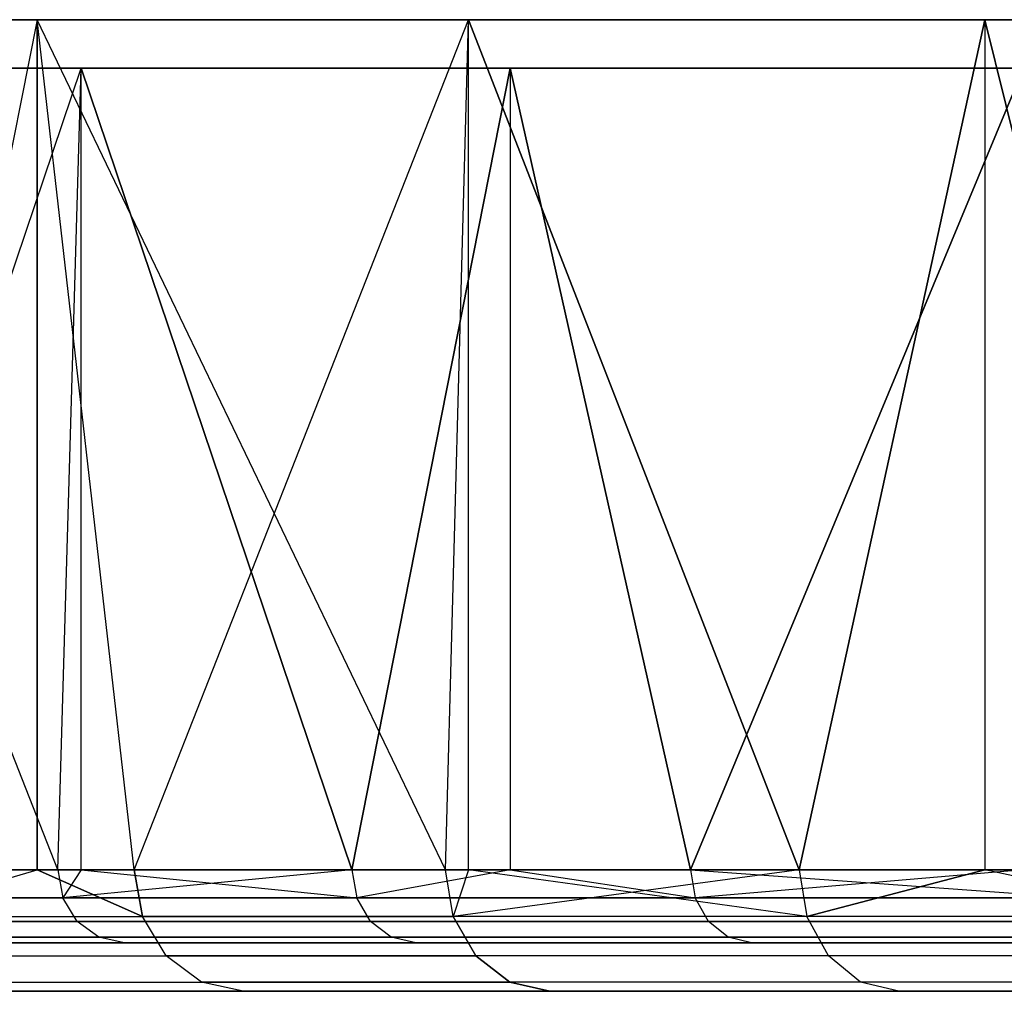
# Model space of a CAD drawing. Extents: x 0.01 to 2.77, y 0.07 to 2.63.
# Tile 2 of 39: x 0.14 to 0.3, y 0.07 to 0.23. Entities that reach past the tile are written whole.
import ezdxf

# ---------------------------------------------------------------- set-up
doc = ezdxf.new("R2010")
doc.units = 0
doc.header["$MEASUREMENT"] = 0
doc.layers.get('0').update_dxf_attribs({"color": 13, "linetype": 'CONTINUOUS'})

# ---------------------------------------------------------------- blocks, each defined once
blk = doc.blocks.new('AVA_LED_PM_STL')
at = {"color": 0}
for p, q in [((0.08591, 0.22528, 0.95175), (0.14114, 0.22528, 0.81314)), ((0.14114, 0.22528, 1.97032), (0.08591, 0.22528, 1.83171)), ((0.08591, 0.22528, 0.95175), (0.14114, 0.22528, 0.81314)), ((0.14114, 0.22528, 1.97032), (0.08591, 0.22528, 1.83171)), ((0.14114, 0.22528, 0.81314), (0.11368, 0.08749, 0.87663)), ((0.14114, 0.22528, 0.81314), (0.11368, 0.08749, 0.87663)), ((0.14114, 0.22528, 1.97032), (0.11368, 0.08749, 1.90683)), ((0.14114, 0.22528, 1.97032), (0.11368, 0.08749, 1.90683)), ((0.15686, 0.08749, 0.78031), (0.14114, 0.22528, 0.81314)), ((0.14114, 0.22528, 0.81314), (0.21102, 0.22528, 0.68132)), ((0.14114, 0.22528, 0.81314), (0.14114, 0.08749, 0.81314)), ((0.14114, 0.22528, 0.81314), (0.14114, 0.08749, 0.81314)), ((0.15686, 0.08749, 0.78031), (0.14114, 0.22528, 0.81314)), ((0.14114, 0.08749, 1.97032), (0.14114, 0.22528, 1.97032)), ((0.15686, 0.08749, 2.00316), (0.14114, 0.22528, 1.97032)), ((0.14114, 0.08749, 1.97032), (0.14114, 0.22528, 1.97032)), ((0.15686, 0.08749, 2.00316), (0.14114, 0.22528, 1.97032)), ((0.20729, 0.08749, 2.09589), (0.14114, 0.22528, 1.97032)), ((0.20729, 0.08749, 2.09589), (0.14114, 0.22528, 1.97032)), ((0.21102, 0.22528, 2.10214), (0.14114, 0.22528, 1.97032)), ((0.14114, 0.22528, 0.81314), (0.21102, 0.22528, 0.68132)), ((0.21102, 0.22528, 2.10214), (0.14114, 0.22528, 1.97032)), ((0.15686, 0.08749, 0.78031), (0.21102, 0.22528, 0.68132)), ((0.15686, 0.08749, 0.78031), (0.21102, 0.22528, 0.68132)), ((0.20729, 0.08749, 0.68757), (0.21102, 0.22528, 0.68132)), ((0.20729, 0.08749, 0.68757), (0.21102, 0.22528, 0.68132)), ((0.20729, 0.08749, 2.09589), (0.21102, 0.22528, 2.10214)), ((0.20729, 0.08749, 2.09589), (0.21102, 0.22528, 2.10214)), ((0.21102, 0.08749, 0.68132), (0.21102, 0.22528, 0.68132)), ((0.21102, 0.22528, 0.68132), (0.26466, 0.08749, 0.59897)), ((0.21102, 0.22528, 0.68132), (0.26466, 0.08749, 0.59897)), ((0.21102, 0.22528, 0.68132), (0.29475, 0.22528, 0.55783)), ((0.21102, 0.08749, 0.68132), (0.21102, 0.22528, 0.68132)), ((0.21102, 0.08749, 2.10214), (0.21102, 0.22528, 2.10214)), ((0.21102, 0.08749, 2.10214), (0.21102, 0.22528, 2.10214)), ((0.26466, 0.08749, 2.18449), (0.21102, 0.22528, 2.10214)), ((0.26466, 0.08749, 2.18449), (0.21102, 0.22528, 2.10214)), ((0.29475, 0.22528, 2.22563), (0.21102, 0.22528, 2.10214)), ((0.21102, 0.22528, 0.68132), (0.29475, 0.22528, 0.55783)), ((0.29475, 0.22528, 2.22563), (0.21102, 0.22528, 2.10214)), ((0.29475, 0.22528, 0.55783), (0.26466, 0.08749, 0.59897)), ((0.29475, 0.22528, 0.55783), (0.26466, 0.08749, 0.59897)), ((0.26466, 0.08749, 2.18449), (0.29475, 0.22528, 2.22563)), ((0.26466, 0.08749, 2.18449), (0.29475, 0.22528, 2.22563)), ((0.32866, 0.08749, 0.51502), (0.29475, 0.22528, 0.55783)), ((0.29475, 0.22528, 0.55783), (0.39134, 0.22528, 0.44411)), ((0.29475, 0.22528, 0.55783), (0.29475, 0.08749, 0.55783)), ((0.29475, 0.22528, 0.55783), (0.29475, 0.08749, 0.55783)), ((0.32866, 0.08749, 0.51502), (0.29475, 0.22528, 0.55783)), ((0.39134, 0.22528, 2.33935), (0.29475, 0.22528, 2.22563)), ((0.29475, 0.22528, 2.22563), (0.32866, 0.08749, 2.26844)), ((0.29475, 0.22528, 2.22563), (0.32866, 0.08749, 2.26844)), ((0.29475, 0.22528, 2.22563), (0.29475, 0.08749, 2.22563)), ((0.29475, 0.22528, 2.22563), (0.29475, 0.08749, 2.22563)), ((0.29475, 0.22528, 0.55783), (0.39134, 0.22528, 0.44411)), ((0.39134, 0.22528, 2.33935), (0.29475, 0.22528, 2.22563)), ((0.09337, 0.21741, 1.8292), (0.14828, 0.21741, 1.96701)), ((0.14446, 0.08749, 0.82478), (0.09337, 0.21741, 0.95426)), ((0.14446, 0.08749, 0.82478), (0.09337, 0.21741, 0.95426)), ((0.14828, 0.21741, 0.81645), (0.09337, 0.21741, 0.95426)), ((0.14828, 0.21741, 0.81645), (0.09337, 0.21741, 0.95426)), ((0.09337, 0.21741, 1.8292), (0.14828, 0.21741, 1.96701)), ((0.10428, 0.08749, 1.86033), (0.14828, 0.21741, 1.96701)), ((0.10428, 0.08749, 1.86033), (0.14828, 0.21741, 1.96701)), ((0.14446, 0.08749, 1.95869), (0.14828, 0.21741, 1.96701)), ((0.14446, 0.08749, 1.95869), (0.14828, 0.21741, 1.96701)), ((0.14446, 0.08749, 0.82478), (0.14828, 0.21741, 0.81645)), ((0.14446, 0.08749, 0.82478), (0.14828, 0.21741, 0.81645)), ((0.14828, 0.08749, 1.96701), (0.14828, 0.21741, 1.96701)), ((0.14828, 0.21741, 1.96701), (0.19215, 0.08749, 2.05363)), ((0.14828, 0.21741, 1.96701), (0.19215, 0.08749, 2.05363)), ((0.14828, 0.21741, 1.96701), (0.21777, 0.21741, 2.09808)), ((0.14828, 0.08749, 1.96701), (0.14828, 0.21741, 1.96701)), ((0.14828, 0.08749, 0.81645), (0.14828, 0.21741, 0.81645)), ((0.14828, 0.08749, 0.81645), (0.14828, 0.21741, 0.81645)), ((0.19215, 0.08749, 0.72983), (0.14828, 0.21741, 0.81645)), ((0.19215, 0.08749, 0.72983), (0.14828, 0.21741, 0.81645)), ((0.21777, 0.21741, 0.68538), (0.14828, 0.21741, 0.81645)), ((0.21777, 0.21741, 0.68538), (0.14828, 0.21741, 0.81645)), ((0.14828, 0.21741, 1.96701), (0.21777, 0.21741, 2.09808)), ((0.21777, 0.21741, 2.09808), (0.19215, 0.08749, 2.05363)), ((0.21777, 0.21741, 2.09808), (0.19215, 0.08749, 2.05363)), ((0.19215, 0.08749, 0.72983), (0.21777, 0.21741, 0.68538)), ((0.19215, 0.08749, 0.72983), (0.21777, 0.21741, 0.68538)), ((0.24705, 0.08749, 2.1446), (0.21777, 0.21741, 2.09808)), ((0.21777, 0.21741, 2.09808), (0.30102, 0.21741, 2.22087)), ((0.21777, 0.21741, 2.09808), (0.21777, 0.08749, 2.09808)), ((0.21777, 0.21741, 2.09808), (0.21777, 0.08749, 2.09808)), ((0.24705, 0.08749, 2.1446), (0.21777, 0.21741, 2.09808)), ((0.30102, 0.21741, 0.5626), (0.21777, 0.21741, 0.68538)), ((0.21777, 0.21741, 0.68538), (0.24705, 0.08749, 0.63886)), ((0.21777, 0.21741, 0.68538), (0.24705, 0.08749, 0.63886)), ((0.21777, 0.21741, 0.68538), (0.21777, 0.08749, 0.68538)), ((0.21777, 0.21741, 0.68538), (0.21777, 0.08749, 0.68538)), ((0.30102, 0.21741, 0.5626), (0.21777, 0.21741, 0.68538)), ((0.21777, 0.21741, 2.09808), (0.30102, 0.21741, 2.22087)), ((0.24705, 0.08749, 2.1446), (0.30102, 0.21741, 2.22087)), ((0.24705, 0.08749, 2.1446), (0.30102, 0.21741, 2.22087)), ((0.30102, 0.21741, 0.5626), (0.24705, 0.08749, 0.63886)), ((0.30102, 0.21741, 0.5626), (0.24705, 0.08749, 0.63886)), ((0.14446, 0.08749, 0.82478), (0.10428, 0.08749, 0.92314)), ((0.10428, 0.08749, 1.86033), (0.14446, 0.08749, 1.95869)), ((0.10428, 0.08749, 1.86033), (0.14446, 0.08749, 1.95869)), ((0.14446, 0.08749, 0.82478), (0.10428, 0.08749, 0.92314)), ((0.14114, 0.08749, 0.81314), (0.11368, 0.08749, 0.87663)), ((0.11368, 0.08749, 1.90683), (0.14114, 0.08749, 1.97032)), ((0.11368, 0.08749, 1.90683), (0.14114, 0.08749, 1.97032)), ((0.14114, 0.08749, 0.81314), (0.11368, 0.08749, 0.87663)), ((0.11507, 0.07995, 1.90627), (0.14114, 0.08749, 1.97032)), ((0.11507, 0.07995, 0.87719), (0.14114, 0.08749, 0.81314)), ((0.11507, 0.07995, 0.87719), (0.14114, 0.08749, 0.81314)), ((0.11507, 0.07995, 1.90627), (0.14114, 0.08749, 1.97032)), ((0.15686, 0.08749, 0.78031), (0.14114, 0.08749, 0.81314)), ((0.14114, 0.08749, 1.97032), (0.15686, 0.08749, 2.00316)), ((0.15686, 0.08749, 0.78031), (0.14114, 0.08749, 0.81314)), ((0.1582, 0.07995, 0.78097), (0.14114, 0.08749, 0.81314)), ((0.1582, 0.07995, 0.78097), (0.14114, 0.08749, 0.81314)), ((0.14114, 0.08749, 1.97032), (0.15686, 0.08749, 2.00316)), ((0.14114, 0.08749, 1.97032), (0.1582, 0.07995, 2.00249)), ((0.14114, 0.08749, 1.97032), (0.1582, 0.07995, 2.00249)), ((0.14828, 0.08749, 0.81645), (0.14446, 0.08749, 0.82478)), ((0.14446, 0.08749, 0.82478), (0.14528, 0.08297, 0.82515)), ((0.14446, 0.08749, 0.82478), (0.14528, 0.08297, 0.82515)), ((0.14446, 0.08749, 1.95869), (0.14528, 0.08297, 1.95831)), ((0.14446, 0.08749, 1.95869), (0.14528, 0.08297, 1.95831)), ((0.14446, 0.08749, 1.95869), (0.14828, 0.08749, 1.96701)), ((0.14446, 0.08749, 1.95869), (0.14828, 0.08749, 1.96701)), ((0.14828, 0.08749, 0.81645), (0.14446, 0.08749, 0.82478)), ((0.19215, 0.08749, 0.72983), (0.14528, 0.08297, 0.82515)), ((0.14828, 0.08749, 0.81645), (0.14528, 0.08297, 0.82515)), ((0.19215, 0.08749, 0.72983), (0.14528, 0.08297, 0.82515)), ((0.14828, 0.08749, 0.81645), (0.14528, 0.08297, 0.82515)), ((0.14828, 0.08749, 1.96701), (0.14528, 0.08297, 1.95831)), ((0.14828, 0.08749, 1.96701), (0.14528, 0.08297, 1.95831)), ((0.19215, 0.08749, 0.72983), (0.14828, 0.08749, 0.81645)), ((0.14828, 0.08749, 1.96701), (0.19294, 0.08297, 2.0532)), ((0.14828, 0.08749, 1.96701), (0.19215, 0.08749, 2.05363)), ((0.14828, 0.08749, 1.96701), (0.19294, 0.08297, 2.0532)), ((0.14828, 0.08749, 1.96701), (0.19215, 0.08749, 2.05363)), ((0.19215, 0.08749, 0.72983), (0.14828, 0.08749, 0.81645)), ((0.20729, 0.08749, 0.68757), (0.15686, 0.08749, 0.78031)), ((0.15686, 0.08749, 2.00316), (0.20729, 0.08749, 2.09589)), ((0.15686, 0.08749, 0.78031), (0.1582, 0.07995, 0.78097)), ((0.15686, 0.08749, 0.78031), (0.1582, 0.07995, 0.78097)), ((0.20729, 0.08749, 0.68757), (0.15686, 0.08749, 0.78031)), ((0.1582, 0.07995, 2.00249), (0.15686, 0.08749, 2.00316)), ((0.15686, 0.08749, 2.00316), (0.20729, 0.08749, 2.09589)), ((0.1582, 0.07995, 2.00249), (0.15686, 0.08749, 2.00316)), ((0.21777, 0.08749, 0.68538), (0.19215, 0.08749, 0.72983)), ((0.19215, 0.08749, 0.72983), (0.19294, 0.08297, 0.73026)), ((0.19215, 0.08749, 0.72983), (0.19294, 0.08297, 0.73026)), ((0.19215, 0.08749, 2.05363), (0.19294, 0.08297, 2.0532)), ((0.19215, 0.08749, 2.05363), (0.19294, 0.08297, 2.0532)), ((0.19215, 0.08749, 2.05363), (0.21777, 0.08749, 2.09808)), ((0.19215, 0.08749, 2.05363), (0.21777, 0.08749, 2.09808)), ((0.21777, 0.08749, 0.68538), (0.19215, 0.08749, 0.72983)), ((0.21777, 0.08749, 0.68538), (0.19294, 0.08297, 0.73026)), ((0.21777, 0.08749, 0.68538), (0.19294, 0.08297, 0.73026)), ((0.21777, 0.08749, 2.09808), (0.19294, 0.08297, 2.0532)), ((0.21777, 0.08749, 2.09808), (0.19294, 0.08297, 2.0532)), ((0.21102, 0.08749, 0.68132), (0.20729, 0.08749, 0.68757)), ((0.20729, 0.08749, 2.09589), (0.21102, 0.08749, 2.10214)), ((0.21102, 0.08749, 0.68132), (0.20729, 0.08749, 0.68757)), ((0.20857, 0.07995, 0.68834), (0.20729, 0.08749, 0.68757)), ((0.20857, 0.07995, 0.68834), (0.20729, 0.08749, 0.68757)), ((0.20857, 0.07995, 2.09513), (0.20729, 0.08749, 2.09589)), ((0.20729, 0.08749, 2.09589), (0.21102, 0.08749, 2.10214)), ((0.20857, 0.07995, 2.09513), (0.20729, 0.08749, 2.09589)), ((0.21102, 0.08749, 0.68132), (0.20857, 0.07995, 0.68834)), ((0.21102, 0.08749, 0.68132), (0.20857, 0.07995, 0.68834)), ((0.26466, 0.08749, 2.18449), (0.20857, 0.07995, 2.09513)), ((0.26466, 0.08749, 2.18449), (0.20857, 0.07995, 2.09513)), ((0.21102, 0.08749, 2.10214), (0.20857, 0.07995, 2.09513)), ((0.21102, 0.08749, 2.10214), (0.20857, 0.07995, 2.09513)), ((0.26466, 0.08749, 0.59897), (0.21102, 0.08749, 0.68132)), ((0.21102, 0.08749, 2.10214), (0.26466, 0.08749, 2.18449)), ((0.26466, 0.08749, 0.59897), (0.21102, 0.08749, 0.68132)), ((0.26589, 0.07995, 0.59983), (0.21102, 0.08749, 0.68132)), ((0.26589, 0.07995, 0.59983), (0.21102, 0.08749, 0.68132)), ((0.21102, 0.08749, 2.10214), (0.26466, 0.08749, 2.18449)), ((0.24705, 0.08749, 0.63886), (0.21777, 0.08749, 0.68538)), ((0.21777, 0.08749, 0.68538), (0.2478, 0.08297, 0.63936)), ((0.21777, 0.08749, 0.68538), (0.2478, 0.08297, 0.63936)), ((0.21777, 0.08749, 2.09808), (0.2478, 0.08297, 2.14411)), ((0.21777, 0.08749, 2.09808), (0.2478, 0.08297, 2.14411)), ((0.21777, 0.08749, 2.09808), (0.24705, 0.08749, 2.1446)), ((0.21777, 0.08749, 2.09808), (0.24705, 0.08749, 2.1446)), ((0.24705, 0.08749, 0.63886), (0.21777, 0.08749, 0.68538)), ((0.30102, 0.08749, 0.5626), (0.24705, 0.08749, 0.63886)), ((0.24705, 0.08749, 0.63886), (0.2478, 0.08297, 0.63936)), ((0.24705, 0.08749, 0.63886), (0.2478, 0.08297, 0.63936)), ((0.24705, 0.08749, 2.1446), (0.2478, 0.08297, 2.14411)), ((0.24705, 0.08749, 2.1446), (0.2478, 0.08297, 2.14411)), ((0.24705, 0.08749, 2.1446), (0.30954, 0.08297, 2.23049)), ((0.24705, 0.08749, 2.1446), (0.30102, 0.08749, 2.22087)), ((0.24705, 0.08749, 2.1446), (0.30954, 0.08297, 2.23049)), ((0.24705, 0.08749, 2.1446), (0.30102, 0.08749, 2.22087)), ((0.30102, 0.08749, 0.5626), (0.24705, 0.08749, 0.63886)), ((0.30102, 0.08749, 0.5626), (0.2478, 0.08297, 0.63936)), ((0.30102, 0.08749, 0.5626), (0.2478, 0.08297, 0.63936)), ((0.29475, 0.08749, 0.55783), (0.26466, 0.08749, 0.59897)), ((0.26466, 0.08749, 2.18449), (0.29475, 0.08749, 2.22563)), ((0.26466, 0.08749, 2.18449), (0.29475, 0.08749, 2.22563)), ((0.26466, 0.08749, 2.18449), (0.26589, 0.07995, 2.18363)), ((0.26466, 0.08749, 0.59897), (0.26589, 0.07995, 0.59983)), ((0.29475, 0.08749, 0.55783), (0.26466, 0.08749, 0.59897)), ((0.26466, 0.08749, 0.59897), (0.26589, 0.07995, 0.59983)), ((0.26466, 0.08749, 2.18449), (0.26589, 0.07995, 2.18363)), ((0.26589, 0.07995, 2.18363), (0.29475, 0.08749, 2.22563)), ((0.29475, 0.08749, 0.55783), (0.26589, 0.07995, 0.59983)), ((0.29475, 0.08749, 0.55783), (0.26589, 0.07995, 0.59983)), ((0.26589, 0.07995, 2.18363), (0.29475, 0.08749, 2.22563)), ((0.32866, 0.08749, 0.51502), (0.29475, 0.08749, 0.55783)), ((0.29475, 0.08749, 2.22563), (0.32866, 0.08749, 2.26844)), ((0.32866, 0.08749, 0.51502), (0.29475, 0.08749, 0.55783)), ((0.32981, 0.07995, 0.51597), (0.29475, 0.08749, 0.55783)), ((0.32981, 0.07995, 0.51597), (0.29475, 0.08749, 0.55783)), ((0.32981, 0.07995, 2.26749), (0.29475, 0.08749, 2.22563)), ((0.32981, 0.07995, 2.26749), (0.29475, 0.08749, 2.22563)), ((0.29475, 0.08749, 2.22563), (0.32866, 0.08749, 2.26844)), ((0.10512, 0.08297, 0.92345), (0.14528, 0.08297, 0.82515)), ((0.14528, 0.08297, 1.95831), (0.10512, 0.08297, 1.86002)), ((0.14528, 0.08297, 1.95831), (0.10512, 0.08297, 1.86002)), ((0.10512, 0.08297, 0.92345), (0.14528, 0.08297, 0.82515)), ((0.14528, 0.08297, 0.82515), (0.19294, 0.08297, 0.73026)), ((0.19294, 0.08297, 2.0532), (0.14528, 0.08297, 1.95831)), ((0.14761, 0.07914, 1.95725), (0.14528, 0.08297, 1.95831)), ((0.19294, 0.08297, 2.0532), (0.14528, 0.08297, 1.95831)), ((0.14761, 0.07914, 1.95725), (0.14528, 0.08297, 1.95831)), ((0.14761, 0.07914, 0.82621), (0.14528, 0.08297, 0.82515)), ((0.14761, 0.07914, 0.82621), (0.14528, 0.08297, 0.82515)), ((0.14528, 0.08297, 0.82515), (0.19294, 0.08297, 0.73026)), ((0.19294, 0.08297, 0.73026), (0.2478, 0.08297, 0.63936)), ((0.2478, 0.08297, 2.14411), (0.19294, 0.08297, 2.0532)), ((0.19518, 0.07914, 2.05196), (0.19294, 0.08297, 2.0532)), ((0.2478, 0.08297, 2.14411), (0.19294, 0.08297, 2.0532)), ((0.19518, 0.07914, 2.05196), (0.19294, 0.08297, 2.0532)), ((0.19518, 0.07914, 0.7315), (0.19294, 0.08297, 0.73026)), ((0.19518, 0.07914, 0.7315), (0.19294, 0.08297, 0.73026)), ((0.19294, 0.08297, 0.73026), (0.2478, 0.08297, 0.63936)), ((0.2478, 0.08297, 0.63936), (0.30954, 0.08297, 0.55297)), ((0.30954, 0.08297, 2.23049), (0.2478, 0.08297, 2.14411)), ((0.24994, 0.07914, 2.1427), (0.2478, 0.08297, 2.14411)), ((0.30954, 0.08297, 2.23049), (0.2478, 0.08297, 2.14411)), ((0.24994, 0.07914, 2.1427), (0.2478, 0.08297, 2.14411)), ((0.24994, 0.07914, 0.64076), (0.2478, 0.08297, 0.63936)), ((0.24994, 0.07914, 0.64076), (0.2478, 0.08297, 0.63936)), ((0.2478, 0.08297, 0.63936), (0.30954, 0.08297, 0.55297)), ((0.11507, 0.07995, 0.87719), (0.1582, 0.07995, 0.78097)), ((0.11507, 0.07995, 0.87719), (0.1582, 0.07995, 0.78097)), ((0.11507, 0.07995, 1.90627), (0.1582, 0.07995, 2.00249)), ((0.11507, 0.07995, 1.90627), (0.1582, 0.07995, 2.00249)), ((0.16203, 0.07357, 0.78287), (0.1582, 0.07995, 0.78097)), ((0.1582, 0.07995, 0.78097), (0.20857, 0.07995, 0.68834)), ((0.1582, 0.07995, 0.78097), (0.20857, 0.07995, 0.68834)), ((0.16203, 0.07357, 0.78287), (0.1582, 0.07995, 0.78097)), ((0.16203, 0.07357, 2.0006), (0.1582, 0.07995, 2.00249)), ((0.20857, 0.07995, 2.09513), (0.1582, 0.07995, 2.00249)), ((0.16203, 0.07357, 2.0006), (0.1582, 0.07995, 2.00249)), ((0.20857, 0.07995, 2.09513), (0.1582, 0.07995, 2.00249)), ((0.26589, 0.07995, 2.18363), (0.20857, 0.07995, 2.09513)), ((0.20857, 0.07995, 2.09513), (0.21224, 0.07357, 2.09295)), ((0.26589, 0.07995, 0.59983), (0.20857, 0.07995, 0.68834)), ((0.26589, 0.07995, 0.59983), (0.20857, 0.07995, 0.68834)), ((0.21224, 0.07357, 0.69052), (0.20857, 0.07995, 0.68834)), ((0.21224, 0.07357, 0.69052), (0.20857, 0.07995, 0.68834)), ((0.20857, 0.07995, 2.09513), (0.21224, 0.07357, 2.09295)), ((0.26589, 0.07995, 2.18363), (0.20857, 0.07995, 2.09513)), ((0.26938, 0.07357, 2.18118), (0.26589, 0.07995, 2.18363)), ((0.32981, 0.07995, 0.51597), (0.26589, 0.07995, 0.59983)), ((0.32981, 0.07995, 0.51597), (0.26589, 0.07995, 0.59983)), ((0.26938, 0.07357, 0.60229), (0.26589, 0.07995, 0.59983)), ((0.26938, 0.07357, 0.60229), (0.26589, 0.07995, 0.59983)), ((0.32981, 0.07995, 2.26749), (0.26589, 0.07995, 2.18363)), ((0.26938, 0.07357, 2.18118), (0.26589, 0.07995, 2.18363)), ((0.32981, 0.07995, 2.26749), (0.26589, 0.07995, 2.18363)), ((0.14761, 0.07914, 1.95725), (0.10753, 0.07914, 1.85914)), ((0.10753, 0.07914, 0.92432), (0.14761, 0.07914, 0.82621)), ((0.14761, 0.07914, 1.95725), (0.10753, 0.07914, 1.85914)), ((0.10753, 0.07914, 0.92432), (0.14761, 0.07914, 0.82621)), ((0.19518, 0.07914, 2.05196), (0.14761, 0.07914, 1.95725)), ((0.14761, 0.07914, 0.82621), (0.19518, 0.07914, 0.7315)), ((0.1511, 0.07658, 1.95567), (0.14761, 0.07914, 1.95725)), ((0.19518, 0.07914, 2.05196), (0.14761, 0.07914, 1.95725)), ((0.1511, 0.07658, 1.95567), (0.14761, 0.07914, 1.95725)), ((0.1511, 0.07658, 0.8278), (0.14761, 0.07914, 0.82621)), ((0.1511, 0.07658, 0.8278), (0.14761, 0.07914, 0.82621)), ((0.14761, 0.07914, 0.82621), (0.19518, 0.07914, 0.7315)), ((0.24994, 0.07914, 2.1427), (0.19518, 0.07914, 2.05196)), ((0.19518, 0.07914, 0.7315), (0.24994, 0.07914, 0.64076)), ((0.19853, 0.07658, 2.05011), (0.19518, 0.07914, 2.05196)), ((0.24994, 0.07914, 2.1427), (0.19518, 0.07914, 2.05196)), ((0.19853, 0.07658, 2.05011), (0.19518, 0.07914, 2.05196)), ((0.19853, 0.07658, 0.73335), (0.19518, 0.07914, 0.7315)), ((0.19853, 0.07658, 0.73335), (0.19518, 0.07914, 0.7315)), ((0.19518, 0.07914, 0.7315), (0.24994, 0.07914, 0.64076)), ((0.31157, 0.07914, 2.22892), (0.24994, 0.07914, 2.1427)), ((0.24994, 0.07914, 0.64076), (0.31157, 0.07914, 0.55454)), ((0.25314, 0.07658, 2.1406), (0.24994, 0.07914, 2.1427)), ((0.31157, 0.07914, 2.22892), (0.24994, 0.07914, 2.1427)), ((0.25314, 0.07658, 2.1406), (0.24994, 0.07914, 2.1427)), ((0.25314, 0.07658, 0.64287), (0.24994, 0.07914, 0.64076)), ((0.25314, 0.07658, 0.64287), (0.24994, 0.07914, 0.64076)), ((0.24994, 0.07914, 0.64076), (0.31157, 0.07914, 0.55454)), ((0.1511, 0.07658, 1.95567), (0.11113, 0.07658, 1.85783)), ((0.11113, 0.07658, 0.92563), (0.1511, 0.07658, 0.8278)), ((0.1511, 0.07658, 1.95567), (0.11113, 0.07658, 1.85783)), ((0.11113, 0.07658, 0.92563), (0.1511, 0.07658, 0.8278)), ((0.15522, 0.07568, 0.82967), (0.11538, 0.07568, 0.92718)), ((0.11538, 0.07568, 1.85629), (0.15522, 0.07568, 1.9538)), ((0.11538, 0.07568, 1.85629), (0.15522, 0.07568, 1.9538)), ((0.15522, 0.07568, 0.82967), (0.11538, 0.07568, 0.92718)), ((0.19853, 0.07658, 2.05011), (0.1511, 0.07658, 1.95567)), ((0.1511, 0.07658, 0.8278), (0.19853, 0.07658, 0.73335)), ((0.15522, 0.07568, 1.9538), (0.1511, 0.07658, 1.95567)), ((0.19853, 0.07658, 2.05011), (0.1511, 0.07658, 1.95567)), ((0.15522, 0.07568, 1.9538), (0.1511, 0.07658, 1.95567)), ((0.15522, 0.07568, 0.82967), (0.1511, 0.07658, 0.8278)), ((0.15522, 0.07568, 0.82967), (0.1511, 0.07658, 0.8278)), ((0.1511, 0.07658, 0.8278), (0.19853, 0.07658, 0.73335)), ((0.20249, 0.07568, 0.73554), (0.15522, 0.07568, 0.82967)), ((0.15522, 0.07568, 1.9538), (0.20249, 0.07568, 2.04793)), ((0.15522, 0.07568, 1.9538), (0.20249, 0.07568, 2.04793)), ((0.20249, 0.07568, 0.73554), (0.15522, 0.07568, 0.82967)), ((0.25314, 0.07658, 2.1406), (0.19853, 0.07658, 2.05011)), ((0.19853, 0.07658, 0.73335), (0.25314, 0.07658, 0.64287)), ((0.20249, 0.07568, 2.04793), (0.19853, 0.07658, 2.05011)), ((0.25314, 0.07658, 2.1406), (0.19853, 0.07658, 2.05011)), ((0.20249, 0.07568, 2.04793), (0.19853, 0.07658, 2.05011)), ((0.20249, 0.07568, 0.73554), (0.19853, 0.07658, 0.73335)), ((0.20249, 0.07568, 0.73554), (0.19853, 0.07658, 0.73335)), ((0.19853, 0.07658, 0.73335), (0.25314, 0.07658, 0.64287)), ((0.25692, 0.07568, 0.64535), (0.20249, 0.07568, 0.73554)), ((0.20249, 0.07568, 2.04793), (0.25692, 0.07568, 2.13811)), ((0.20249, 0.07568, 2.04793), (0.25692, 0.07568, 2.13811)), ((0.25692, 0.07568, 0.64535), (0.20249, 0.07568, 0.73554)), ((0.31459, 0.07658, 2.22658), (0.25314, 0.07658, 2.1406)), ((0.25314, 0.07658, 0.64287), (0.31459, 0.07658, 0.55689)), ((0.25692, 0.07568, 2.13811), (0.25314, 0.07658, 2.1406)), ((0.31459, 0.07658, 2.22658), (0.25314, 0.07658, 2.1406)), ((0.25692, 0.07568, 2.13811), (0.25314, 0.07658, 2.1406)), ((0.25692, 0.07568, 0.64535), (0.25314, 0.07658, 0.64287)), ((0.25692, 0.07568, 0.64535), (0.25314, 0.07658, 0.64287)), ((0.25314, 0.07658, 0.64287), (0.31459, 0.07658, 0.55689)), ((0.31817, 0.07568, 0.55966), (0.25692, 0.07568, 0.64535)), ((0.25692, 0.07568, 2.13811), (0.31817, 0.07568, 2.22381)), ((0.25692, 0.07568, 2.13811), (0.31817, 0.07568, 2.22381)), ((0.31817, 0.07568, 0.55966), (0.25692, 0.07568, 0.64535)), ((0.11903, 0.07357, 0.87879), (0.16203, 0.07357, 0.78287)), ((0.11903, 0.07357, 0.87879), (0.16203, 0.07357, 0.78287)), ((0.11903, 0.07357, 1.90468), (0.16203, 0.07357, 2.0006)), ((0.11903, 0.07357, 1.90468), (0.16203, 0.07357, 2.0006)), ((0.16775, 0.0693, 0.7857), (0.16203, 0.07357, 0.78287)), ((0.16203, 0.07357, 0.78287), (0.21224, 0.07357, 0.69052)), ((0.16203, 0.07357, 0.78287), (0.21224, 0.07357, 0.69052)), ((0.16775, 0.0693, 0.7857), (0.16203, 0.07357, 0.78287)), ((0.16775, 0.0693, 1.99777), (0.16203, 0.07357, 2.0006)), ((0.21224, 0.07357, 2.09295), (0.16203, 0.07357, 2.0006)), ((0.16775, 0.0693, 1.99777), (0.16203, 0.07357, 2.0006)), ((0.21224, 0.07357, 2.09295), (0.16203, 0.07357, 2.0006)), ((0.26938, 0.07357, 2.18118), (0.21224, 0.07357, 2.09295)), ((0.21224, 0.07357, 2.09295), (0.21773, 0.0693, 2.08968)), ((0.26938, 0.07357, 2.18118), (0.21224, 0.07357, 2.09295)), ((0.26938, 0.07357, 0.60229), (0.21224, 0.07357, 0.69052)), ((0.26938, 0.07357, 0.60229), (0.21224, 0.07357, 0.69052)), ((0.21773, 0.0693, 0.69378), (0.21224, 0.07357, 0.69052)), ((0.21773, 0.0693, 0.69378), (0.21224, 0.07357, 0.69052)), ((0.21224, 0.07357, 2.09295), (0.21773, 0.0693, 2.08968)), ((0.2746, 0.0693, 2.1775), (0.26938, 0.07357, 2.18118)), ((0.3331, 0.07357, 0.51869), (0.26938, 0.07357, 0.60229)), ((0.3331, 0.07357, 0.51869), (0.26938, 0.07357, 0.60229)), ((0.2746, 0.0693, 0.60596), (0.26938, 0.07357, 0.60229)), ((0.2746, 0.0693, 0.60596), (0.26938, 0.07357, 0.60229)), ((0.3331, 0.07357, 2.26478), (0.26938, 0.07357, 2.18118)), ((0.2746, 0.0693, 2.1775), (0.26938, 0.07357, 2.18118)), ((0.3331, 0.07357, 2.26478), (0.26938, 0.07357, 2.18118)), ((0.12495, 0.0693, 0.88117), (0.16775, 0.0693, 0.7857)), ((0.12495, 0.0693, 0.88117), (0.16775, 0.0693, 0.7857)), ((0.12495, 0.0693, 1.90229), (0.16775, 0.0693, 1.99777)), ((0.12495, 0.0693, 1.90229), (0.16775, 0.0693, 1.99777)), ((0.1745, 0.0678, 0.78904), (0.16775, 0.0693, 0.7857)), ((0.16775, 0.0693, 0.7857), (0.21773, 0.0693, 0.69378)), ((0.16775, 0.0693, 0.7857), (0.21773, 0.0693, 0.69378)), ((0.1745, 0.0678, 0.78904), (0.16775, 0.0693, 0.7857)), ((0.1745, 0.0678, 1.99442), (0.16775, 0.0693, 1.99777)), ((0.21773, 0.0693, 2.08968), (0.16775, 0.0693, 1.99777)), ((0.1745, 0.0678, 1.99442), (0.16775, 0.0693, 1.99777)), ((0.21773, 0.0693, 2.08968), (0.16775, 0.0693, 1.99777)), ((0.2746, 0.0693, 2.1775), (0.21773, 0.0693, 2.08968)), ((0.21773, 0.0693, 2.08968), (0.22421, 0.0678, 2.08583)), ((0.2746, 0.0693, 2.1775), (0.21773, 0.0693, 2.08968)), ((0.2746, 0.0693, 0.60596), (0.21773, 0.0693, 0.69378)), ((0.2746, 0.0693, 0.60596), (0.21773, 0.0693, 0.69378)), ((0.22421, 0.0678, 0.69763), (0.21773, 0.0693, 0.69378)), ((0.22421, 0.0678, 0.69763), (0.21773, 0.0693, 0.69378)), ((0.21773, 0.0693, 2.08968), (0.22421, 0.0678, 2.08583)), ((0.28077, 0.0678, 2.17317), (0.2746, 0.0693, 2.1775)), ((0.33803, 0.0693, 0.52275), (0.2746, 0.0693, 0.60596)), ((0.33803, 0.0693, 0.52275), (0.2746, 0.0693, 0.60596)), ((0.28077, 0.0678, 0.6103), (0.2746, 0.0693, 0.60596)), ((0.28077, 0.0678, 0.6103), (0.2746, 0.0693, 0.60596)), ((0.33803, 0.0693, 2.26071), (0.2746, 0.0693, 2.1775)), ((0.28077, 0.0678, 2.17317), (0.2746, 0.0693, 2.1775)), ((0.33803, 0.0693, 2.26071), (0.2746, 0.0693, 2.1775)), ((0.1745, 0.0678, 1.99442), (0.13194, 0.0678, 1.89948)), ((0.13194, 0.0678, 0.88399), (0.1745, 0.0678, 0.78904)), ((0.13194, 0.0678, 0.88399), (0.1745, 0.0678, 0.78904)), ((0.1745, 0.0678, 1.99442), (0.13194, 0.0678, 1.89948)), ((0.22421, 0.0678, 2.08583), (0.1745, 0.0678, 1.99442)), ((0.1745, 0.0678, 0.78904), (0.22421, 0.0678, 0.69763)), ((0.1745, 0.0678, 0.78904), (0.22421, 0.0678, 0.69763)), ((0.22421, 0.0678, 2.08583), (0.1745, 0.0678, 1.99442)), ((0.28077, 0.0678, 2.17317), (0.22421, 0.0678, 2.08583)), ((0.22421, 0.0678, 0.69763), (0.28077, 0.0678, 0.6103)), ((0.28077, 0.0678, 2.17317), (0.22421, 0.0678, 2.08583)), ((0.22421, 0.0678, 0.69763), (0.28077, 0.0678, 0.6103)), ((0.34384, 0.0678, 2.25592), (0.28077, 0.0678, 2.17317)), ((0.28077, 0.0678, 0.6103), (0.34384, 0.0678, 0.52754)), ((0.28077, 0.0678, 0.6103), (0.34384, 0.0678, 0.52754)), ((0.34384, 0.0678, 2.25592), (0.28077, 0.0678, 2.17317))]:
    blk.add_line(p, q, dxfattribs=at)

msp = doc.modelspace()

# ---------------------------------------------------------------- block references
at = {"color": 250}
msp.add_blockref('AVA_LED_PM_STL', (0, 0), dxfattribs=at)

doc.saveas('drawing.dxf')
